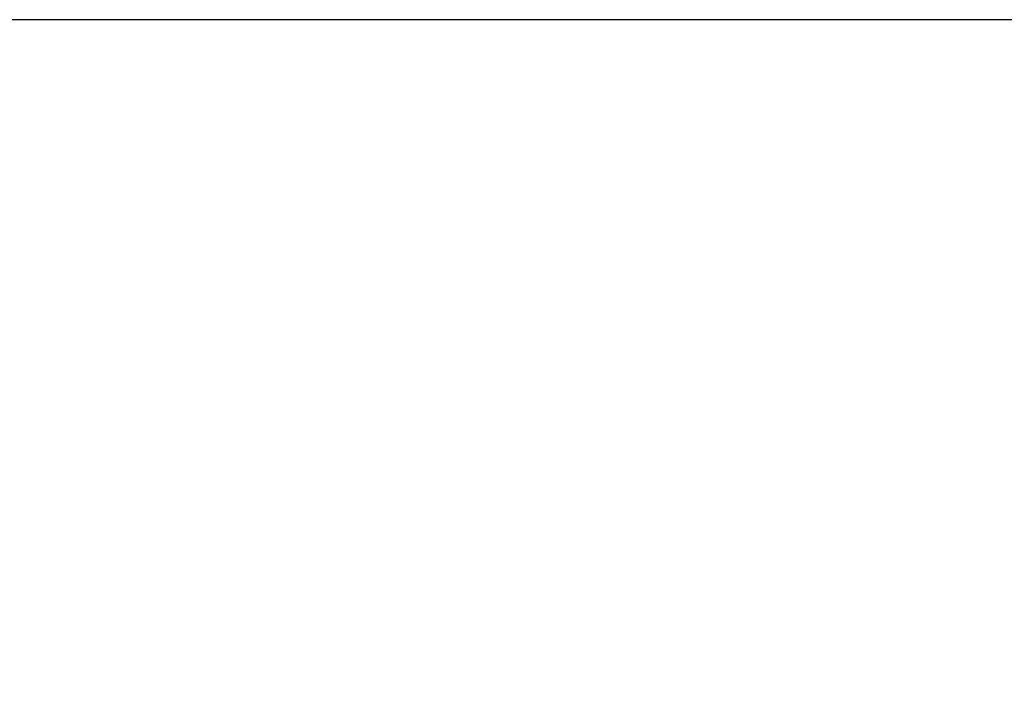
# Model space of a CAD drawing. Header units: inches. Extents: x 0.1 to 17, y 0.3 to 10.7.
# Tile 30 of 74: x 2.374 to 3.184, y 8.489 to 9.033. Entities that reach past the tile are written whole.
import ezdxf

# ---------------------------------------------------------------- set-up
doc = ezdxf.new("R2010")
doc.units = ezdxf.units.IN
doc.header["$LTSCALE"] = 0.5
doc.header["$MEASUREMENT"] = 0
doc.layers.add('Dimension (ANSI)', color=7, linetype='Continuous', lineweight=25)
doc.styles.add('Note Text (ANSI)', font='tahoma.ttf')
doc.dimstyles.new('Default (ANSI)', dxfattribs={"dimscale": 0.5, "dimtxt": 0.12, "dimasz": 0.098425, "dimexe": 0.125, "dimexo": 0.0625, "dimgap": 0.031496, "dimtad": 0, "dimtih": 1, "dimtoh": 1, "dimrnd": 1e-08, "dimzin": 4, "dimdsep": 46, "dimtxsty": 'Note Text (ANSI)', "dimcen": 0.09, "dimdle": 0.393701, "dimclrd": 256, "dimclre": 256, "dimclrt": 256, "dimadec": 0, "dimazin": 1, "dimtfac": 1, "dimtofl": 0, "dimtmove": 0, "dimatfit": 3, "dimfxl": 1, "dimtolj": 1, "dimtzin": 4, "dimlwd": -1, "dimlwe": -1, "dimarcsym": 0})

# ---------------------------------------------------------------- blocks, each defined once
blk = doc.blocks.new('*D7')
at = {"layer": 'Defpoints', "color": 0, "transparency": 16777216}
for p in [(4.8545, 9.03316), (0.74372, 7.03316), (4.8545, 7.03316)]:
    blk.add_point(p, dxfattribs=at)
at = {"layer": 'Dimension (ANSI)', "transparency": 16777216}
for p, q in [((4.82325, 9.03316), (0.68122, 9.03316)), ((0.74372, 8.98394), (0.74372, 8.08015)), ((0.74372, 7.08237), (0.74372, 7.98616)), ((4.82325, 7.03316), (0.68122, 7.03316))]:
    blk.add_line(p, q, dxfattribs=at)
for points in [[(0.73552, 8.98394), (0.75192, 8.98394), (0.74372, 9.03316)], [(0.73552, 7.08237), (0.75192, 7.08237), (0.74372, 7.03316)]]:
    blk.add_solid(points, dxfattribs=at)
at = {"layer": 'Dimension (ANSI)', "transparency": 16777216, "insert": (0.66752, 8.06441), "char_height": 0.06, "attachment_point": 1, "style": 'Note Text (ANSI)'}
blk.add_mtext('\\A1;2.00', dxfattribs=at)

msp = doc.modelspace()

# ---------------------------------------------------------------- dimensions: what is measured, and where the dimension line sits
at = {"layer": 'Dimension (ANSI)'}
dim = msp.add_linear_dim(base=(0.74372, 7.03316), p1=(4.8545, 9.03316), p2=(4.8545, 7.03316), angle=90, dimstyle='Default (ANSI)', override={"dimgap": 0.031496, "dimdec": 2, "dimtol": 0, "dimlim": 0, "dimtp": 0, "dimtm": 0, "dimtdec": 2, "dimatfit": 1}, dxfattribs=at)
dim.commit()
dim.dimension.update_dxf_attribs({"geometry": '*D7', "text_midpoint": (0.74372, 8.03316), "dimtype": 160})

doc.saveas('drawing.dxf')
